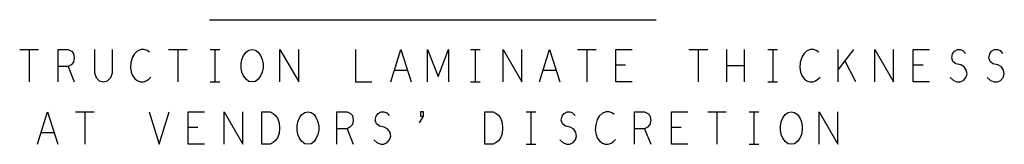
# Model space of a CAD drawing. Extents: x 28 to 61, y 25 to 46.
# Tile 46 of 61: x 52.1 to 56.9, y 29.7 to 30.3. Entities that reach past the tile are written whole.
import ezdxf

# ---------------------------------------------------------------- set-up
doc = ezdxf.new("R2010")
doc.units = 0
doc.layers.add('RVP8-TX_d_fab', color=2, linetype='CONTINUOUS')

msp = doc.modelspace()

# ---------------------------------------------------------------- linework, layer by layer
at = {"layer": 'RVP8-TX_d_fab'}
for points in [[(53.025, 30.28), (55.175, 30.28)], [(52.111, 30.136), (52.201, 30.136)], [(52.156, 30.136), (52.156, 29.98)], [(52.296, 29.98), (52.296, 30.136), (52.345, 30.136), (52.36, 30.128), (52.37, 30.118), (52.374, 30.097), (52.37, 30.076), (52.358, 30.063), (52.345, 30.055), (52.296, 30.055)], [(52.471, 30.136), (52.471, 30.024), (52.479, 30.001), (52.494, 29.985), (52.514, 29.98), (52.534, 29.985), (52.549, 30.001), (52.557, 30.024), (52.557, 30.136)], [(52.736, 30.123), (52.724, 30.131), (52.711, 30.136), (52.695, 30.136), (52.677, 30.128), (52.664, 30.115), (52.654, 30.1), (52.646, 30.074), (52.644, 30.05), (52.648, 30.027), (52.654, 30.011), (52.666, 29.996), (52.679, 29.985), (52.693, 29.98), (52.707, 29.98), (52.72, 29.985), (52.732, 29.993), (52.742, 30.003)], [(52.827, 30.136), (52.917, 30.136)], [(52.872, 30.136), (52.872, 29.98)], [(53.028, 30.136), (53.074, 30.136)], [(53.051, 30.136), (53.051, 29.98)], [(53.364, 29.98), (53.364, 30.136), (53.454, 29.98), (53.454, 30.136)], [(53.728, 30.136), (53.728, 29.98), (53.806, 29.98)], [(53.897, 29.98), (53.946, 30.136), (53.995, 29.98)], [(54.074, 29.98), (54.074, 30.136), (54.125, 30.006), (54.176, 30.136), (54.176, 29.98)], [(54.281, 30.136), (54.327, 30.136)], [(54.304, 30.136), (54.304, 29.98)], [(54.438, 29.98), (54.438, 30.136), (54.528, 29.98), (54.528, 30.136)], [(54.613, 29.98), (54.662, 30.136), (54.711, 29.98)], [(54.796, 30.136), (54.886, 30.136)], [(54.841, 30.136), (54.841, 29.98)], [(55.059, 29.98), (54.981, 29.98), (54.981, 30.136), (55.059, 30.136)], [(55.333, 30.136), (55.423, 30.136)], [(55.378, 30.136), (55.378, 29.98)], [(55.516, 29.98), (55.516, 30.136)], [(55.598, 30.136), (55.598, 29.98)], [(55.713, 30.136), (55.759, 30.136)], [(55.736, 30.136), (55.736, 29.98)], [(55.958, 30.123), (55.946, 30.131), (55.933, 30.136), (55.917, 30.136), (55.899, 30.128), (55.886, 30.115), (55.876, 30.1), (55.868, 30.074), (55.866, 30.05), (55.87, 30.027), (55.876, 30.011), (55.888, 29.996), (55.901, 29.985), (55.915, 29.98), (55.929, 29.98), (55.942, 29.985), (55.954, 29.993), (55.964, 30.003)], [(56.051, 29.98), (56.051, 30.136)], [(56.125, 30.136), (56.051, 30.04)], [(56.228, 29.98), (56.228, 30.136), (56.318, 29.98), (56.318, 30.136)], [(56.491, 29.98), (56.413, 29.98), (56.413, 30.136), (56.491, 30.136)], [(56.59, 30.001), (56.606, 29.988), (56.623, 29.98), (56.639, 29.98), (56.654, 29.988), (56.666, 30.001), (56.672, 30.019), (56.668, 30.037), (56.658, 30.053), (56.641, 30.063), (56.617, 30.068), (56.604, 30.079), (56.598, 30.097), (56.602, 30.115), (56.611, 30.128), (56.625, 30.136), (56.639, 30.136), (56.652, 30.131), (56.664, 30.118)], [(56.769, 30.001), (56.785, 29.988), (56.802, 29.98), (56.818, 29.98), (56.833, 29.988), (56.845, 30.001), (56.851, 30.019), (56.847, 30.037), (56.837, 30.053), (56.82, 30.063), (56.796, 30.068), (56.783, 30.079), (56.777, 30.097), (56.781, 30.115), (56.79, 30.128), (56.804, 30.136), (56.818, 30.136), (56.831, 30.131), (56.843, 30.118)], [(52.345, 30.055), (52.374, 29.98)], [(55.028, 30.061), (54.981, 30.061)], [(55.598, 30.058), (55.516, 30.058)], [(56.137, 29.98), (56.084, 30.084)], [(56.46, 30.061), (56.413, 30.061)], [(53.977, 30.035), (53.915, 30.035)], [(54.693, 30.035), (54.631, 30.035)], [(53.028, 29.98), (53.074, 29.98)], [(54.281, 29.98), (54.327, 29.98)], [(55.713, 29.98), (55.759, 29.98)], [(52.197, 29.68), (52.245, 29.836), (52.294, 29.68)], [(52.38, 29.836), (52.469, 29.836)], [(52.424, 29.836), (52.424, 29.68)], [(52.734, 29.836), (52.782, 29.68), (52.831, 29.836)], [(53.001, 29.68), (52.922, 29.68), (52.922, 29.836), (53.001, 29.836)], [(53.096, 29.68), (53.096, 29.836), (53.185, 29.68), (53.185, 29.836)], [(53.638, 29.68), (53.638, 29.836), (53.687, 29.836), (53.703, 29.828), (53.713, 29.818), (53.717, 29.797), (53.713, 29.776), (53.701, 29.763), (53.687, 29.755), (53.638, 29.755)], [(53.816, 29.701), (53.831, 29.688), (53.849, 29.68), (53.864, 29.68), (53.88, 29.688), (53.892, 29.701), (53.897, 29.719), (53.894, 29.737), (53.884, 29.753), (53.866, 29.763), (53.843, 29.768), (53.829, 29.779), (53.823, 29.797), (53.827, 29.815), (53.837, 29.828), (53.851, 29.836), (53.864, 29.836), (53.878, 29.831), (53.89, 29.818)], [(54.035, 29.784), (54.055, 29.816), (54.055, 29.836), (54.04, 29.836), (54.04, 29.816), (54.055, 29.816)], [(54.549, 29.836), (54.596, 29.836)], [(54.572, 29.836), (54.572, 29.68)], [(54.711, 29.701), (54.726, 29.688), (54.744, 29.68), (54.759, 29.68), (54.775, 29.688), (54.787, 29.701), (54.792, 29.719), (54.789, 29.737), (54.779, 29.753), (54.761, 29.763), (54.738, 29.768), (54.724, 29.779), (54.718, 29.797), (54.722, 29.815), (54.732, 29.828), (54.746, 29.836), (54.759, 29.836), (54.773, 29.831), (54.785, 29.818)], [(54.973, 29.823), (54.962, 29.831), (54.948, 29.836), (54.932, 29.836), (54.915, 29.828), (54.901, 29.815), (54.891, 29.8), (54.884, 29.774), (54.882, 29.75), (54.886, 29.727), (54.891, 29.711), (54.903, 29.696), (54.917, 29.685), (54.93, 29.68), (54.944, 29.68), (54.958, 29.685), (54.97, 29.693), (54.979, 29.703)], [(55.07, 29.68), (55.07, 29.836), (55.119, 29.836), (55.135, 29.828), (55.145, 29.818), (55.149, 29.797), (55.145, 29.776), (55.133, 29.763), (55.119, 29.755), (55.07, 29.755)], [(55.328, 29.68), (55.249, 29.68), (55.249, 29.836), (55.328, 29.836)], [(55.423, 29.836), (55.512, 29.836)], [(55.467, 29.836), (55.467, 29.68)], [(55.623, 29.836), (55.67, 29.836)], [(55.646, 29.836), (55.646, 29.68)], [(55.96, 29.68), (55.96, 29.836), (56.049, 29.68), (56.049, 29.836)], [(52.277, 29.735), (52.214, 29.735)], [(52.969, 29.761), (52.922, 29.761)], [(53.687, 29.755), (53.717, 29.68)], [(55.119, 29.755), (55.149, 29.68)], [(55.296, 29.761), (55.249, 29.761)], [(54.549, 29.68), (54.596, 29.68)], [(55.623, 29.68), (55.67, 29.68)]]:
    msp.add_lwpolyline(points, dxfattribs=at)
for points in [[(53.23, 29.98), (53.214, 29.983), (53.201, 29.993), (53.189, 30.009), (53.181, 30.027), (53.177, 30.048), (53.177, 30.068), (53.181, 30.089), (53.189, 30.107), (53.201, 30.123), (53.214, 30.133), (53.23, 30.136), (53.246, 30.133), (53.259, 30.123), (53.271, 30.107), (53.279, 30.089), (53.283, 30.068), (53.283, 30.048), (53.279, 30.027), (53.271, 30.009), (53.259, 29.993), (53.246, 29.983), (53.23, 29.98)], [(53.277, 29.68), (53.277, 29.836), (53.316, 29.836), (53.331, 29.828), (53.343, 29.818), (53.353, 29.802), (53.36, 29.784), (53.362, 29.758), (53.36, 29.732), (53.353, 29.714), (53.343, 29.698), (53.331, 29.688), (53.316, 29.68), (53.277, 29.68)], [(53.498, 29.68), (53.483, 29.683), (53.469, 29.693), (53.458, 29.709), (53.45, 29.727), (53.446, 29.748), (53.446, 29.768), (53.45, 29.789), (53.458, 29.807), (53.469, 29.823), (53.483, 29.833), (53.498, 29.836), (53.514, 29.833), (53.528, 29.823), (53.539, 29.807), (53.547, 29.789), (53.551, 29.768), (53.551, 29.748), (53.547, 29.727), (53.539, 29.709), (53.528, 29.693), (53.514, 29.683), (53.498, 29.68)], [(54.351, 29.68), (54.351, 29.836), (54.39, 29.836), (54.405, 29.828), (54.417, 29.818), (54.427, 29.802), (54.434, 29.784), (54.436, 29.758), (54.434, 29.732), (54.427, 29.714), (54.417, 29.698), (54.405, 29.688), (54.39, 29.68), (54.351, 29.68)], [(55.825, 29.68), (55.81, 29.683), (55.796, 29.693), (55.785, 29.709), (55.777, 29.727), (55.773, 29.748), (55.773, 29.768), (55.777, 29.789), (55.785, 29.807), (55.796, 29.823), (55.81, 29.833), (55.825, 29.836), (55.841, 29.833), (55.855, 29.823), (55.866, 29.807), (55.874, 29.789), (55.878, 29.768), (55.878, 29.748), (55.874, 29.727), (55.866, 29.709), (55.855, 29.693), (55.841, 29.683), (55.825, 29.68)]]:
    msp.add_lwpolyline(points, close=True, dxfattribs=at)

doc.saveas('drawing.dxf')
